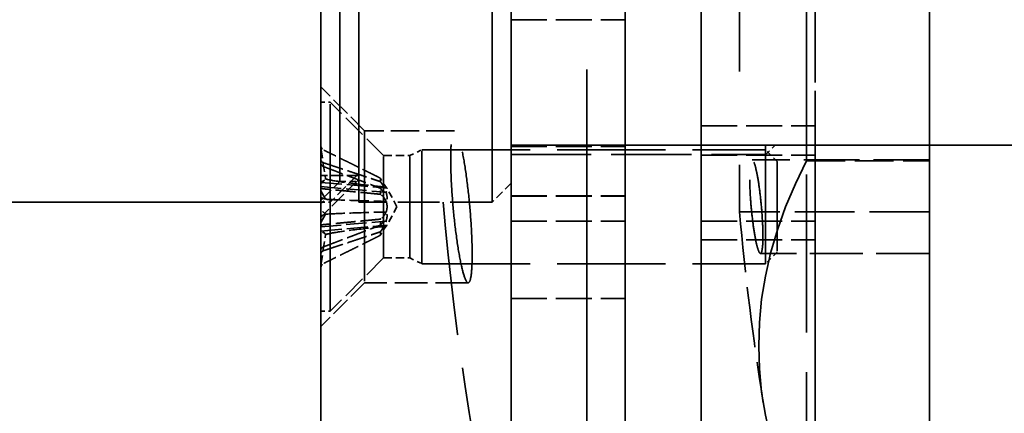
# Model space of a CAD drawing. Header units: millimetres. Extents: x 814 to 3201, y 212 to 4576.
# Tile 66 of 69: x 2784 to 2810, y 4316 to 4327. Entities that reach past the tile are written whole.
import ezdxf

# ---------------------------------------------------------------- set-up
doc = ezdxf.new("R2010")
doc.units = ezdxf.units.MM
doc.header["$LTSCALE"] = 18
doc.linetypes.add('DASHED', pattern=[0.2068, 0.1655, -0.0413])
doc.layers.add('Widoczne (ISO)', color=7, linetype='Continuous', lineweight=50)

msp = doc.modelspace()

# ---------------------------------------------------------------- linework, layer by layer
at = {"layer": 'Widoczne (ISO)', "linetype": 'DASHED', "lineweight": 35, "ltscale": 10.333939}
msp.add_line((2796.649, 4310.814), (2796.649, 4345.814), dxfattribs=at)
at = {"layer": 'Widoczne (ISO)', "linetype": 'DASHED', "lineweight": 35, "ltscale": 9.665897}
msp.add_line((2796.649, 4311.814), (2796.649, 4344.814), dxfattribs=at)
at = {"layer": 'Widoczne (ISO)', "linetype": 'DASHED', "lineweight": 35, "ltscale": 9.890312}
msp.add_line((2799.649, 4311.814), (2799.649, 4344.814), dxfattribs=at)
at = {"layer": 'Widoczne (ISO)', "linetype": 'DASHED', "lineweight": 35, "ltscale": 8.881499}
msp.add_line((2791.649, 4312.814), (2791.649, 4343.814), dxfattribs=at)
at = {"layer": 'Widoczne (ISO)', "linetype": 'DASHED', "lineweight": 35, "ltscale": 2.51606}
for p, q in [((2804.419, 4322.898), (2804.419, 4343.449)), ((2807.649, 4322.898), (2807.649, 4343.449))]:
    msp.add_line(p, q, dxfattribs=at)
at = {"layer": 'Widoczne (ISO)', "linetype": 'DASHED', "lineweight": 35, "ltscale": 2.407391}
for p, q in [((2801.649, 4323.05), (2801.649, 4342.666)), ((2804.649, 4342.666), (2804.649, 4323.05))]:
    msp.add_line(p, q, dxfattribs=at)
at = {"layer": 'Widoczne (ISO)', "linetype": 'DASHED', "lineweight": 35, "ltscale": 4.219748}
msp.add_line((2798.646, 4341.014), (2798.646, 4315.614), dxfattribs=at)
at = {"layer": 'Widoczne (ISO)', "linetype": 'DASHED', "lineweight": 35, "ltscale": 3.473641}
for p, q in [((2801.649, 4321.314), (2801.649, 4335.314)), ((2804.649, 4335.314), (2804.649, 4321.314))]:
    msp.add_line(p, q, dxfattribs=at)
at = {"layer": 'Widoczne (ISO)', "linetype": 'DASHED', "lineweight": 35, "ltscale": 3.294508}
for p, q in [((2802.653, 4335.064), (2802.653, 4321.564)), ((2807.649, 4335.064), (2807.649, 4321.564))]:
    msp.add_line(p, q, dxfattribs=at)
at = {"layer": 'Widoczne (ISO)', "linetype": 'DASHED', "lineweight": 35, "ltscale": 2.159665}
for p, q in [((2791.649, 4334.814), (2791.649, 4321.814)), ((2792.649, 4321.814), (2792.649, 4334.814)), ((2796.149, 4321.814), (2796.149, 4334.814))]:
    msp.add_line(p, q, dxfattribs=at)
at = {"layer": 'Widoczne (ISO)', "linetype": 'DASHED', "lineweight": 35, "ltscale": 2.271106}
msp.add_line((2792.149, 4322.356), (2792.149, 4334.273), dxfattribs=at)
at = {"layer": 'Widoczne (ISO)', "linetype": 'DASHED', "lineweight": 35, "ltscale": 1.993529}
msp.add_line((2796.649, 4334.314), (2796.649, 4322.314), dxfattribs=at)
at = {"layer": 'Widoczne (ISO)', "linetype": 'DASHED', "lineweight": 35, "ltscale": 0.894676}
for p, q in [((2796.649, 4334.062), (2796.649, 4326.615)), ((2799.649, 4334.062), (2799.649, 4326.615)), ((2799.649, 4323.283), (2799.649, 4321.314))]:
    msp.add_line(p, q, dxfattribs=at)
at = {"layer": 'Widoczne (ISO)', "linetype": 'DASHED', "lineweight": 35, "ltscale": 0.317196}
for p, q in [((2796.649, 4326.615), (2799.649, 4326.615)), ((2801.649, 4323.825), (2804.649, 4323.825)), ((2796.649, 4323.283), (2799.649, 4323.283)), ((2801.649, 4323.05), (2804.649, 4323.05)), ((2796.649, 4321.98), (2799.649, 4321.98)), ((2796.649, 4321.975), (2799.649, 4321.975)), ((2796.649, 4321.314), (2799.649, 4321.314)), ((2801.649, 4321.314), (2804.649, 4321.314)), ((2801.649, 4320.825), (2804.649, 4320.825)), ((2796.649, 4319.281), (2799.649, 4319.281))]:
    msp.add_line(p, q, dxfattribs=at)
at = {"layer": 'Widoczne (ISO)', "linetype": 'DASHED', "lineweight": 35, "ltscale": 0.335752}
for p, q in [((2796.649, 4324.599), (2796.649, 4326.615)), ((2799.649, 4324.599), (2799.649, 4326.615)), ((2799.649, 4322.167), (2799.649, 4323.283)), ((2796.649, 4321.98), (2796.649, 4319.964)), ((2799.649, 4321.98), (2799.649, 4319.964))]:
    msp.add_line(p, q, dxfattribs=at)
at = {"layer": 'Widoczne (ISO)', "linetype": 'DASHED', "lineweight": 35, "ltscale": 2.09321}
msp.add_line((2791.649, 4318.545), (2791.649, 4324.845), dxfattribs=at)
at = {"layer": 'Widoczne (ISO)', "linetype": 'DASHED', "lineweight": 35, "ltscale": 0.171911}
for p, q in [((2792.799, 4323.695), (2791.649, 4324.845)), ((2792.799, 4319.695), (2791.649, 4318.545))]:
    msp.add_line(p, q, dxfattribs=at)
at = {"layer": 'Widoczne (ISO)', "linetype": 'DASHED', "lineweight": 35, "ltscale": 0.996715}
for p, q in [((2796.649, 4324.599), (2796.649, 4319.281)), ((2799.649, 4324.599), (2799.649, 4319.281)), ((2801.649, 4323.825), (2801.649, 4320.825)), ((2804.649, 4320.825), (2804.649, 4323.825)), ((2794.299, 4320.195), (2794.299, 4323.195)), ((2803.342, 4320.195), (2803.342, 4323.195))]:
    msp.add_line(p, q, dxfattribs=at)
at = {"layer": 'Widoczne (ISO)', "linetype": 'DASHED', "lineweight": 35, "ltscale": 1.827393}
for p, q in [((2791.649, 4318.945), (2791.649, 4324.445)), ((2791.895, 4318.945), (2791.895, 4324.445))]:
    msp.add_line(p, q, dxfattribs=at)
at = {"layer": 'Widoczne (ISO)', "linetype": 'DASHED', "lineweight": 35, "ltscale": 0.025986}
for p, q in [((2791.649, 4324.445), (2791.895, 4324.445)), ((2791.649, 4321.815), (2791.895, 4321.815)), ((2791.649, 4318.945), (2791.895, 4318.945))]:
    msp.add_line(p, q, dxfattribs=at)
at = {"layer": 'Widoczne (ISO)', "linetype": 'DASHED', "lineweight": 35, "ltscale": 0.209808}
for p, q in [((2793.299, 4323.041), (2791.895, 4324.445)), ((2793.299, 4320.348), (2791.895, 4318.945))]:
    msp.add_line(p, q, dxfattribs=at)
at = {"layer": 'Widoczne (ISO)', "linetype": 'DASHED', "lineweight": 35, "ltscale": 1.328986}
msp.add_line((2792.799, 4323.695), (2792.799, 4319.695), dxfattribs=at)
at = {"layer": 'Widoczne (ISO)', "linetype": 'DASHED', "lineweight": 35, "ltscale": 0.250268}
msp.add_line((2795.166, 4323.695), (2792.799, 4323.695), dxfattribs=at)
at = {"layer": 'Widoczne (ISO)', "linetype": 'DASHED', "lineweight": 35, "ltscale": 0.093995}
for p, q in [((2791.649, 4323.303), (2791.649, 4322.472)), ((2791.649, 4322.941), (2791.649, 4322.249)), ((2791.649, 4322.831), (2791.649, 4322.271)), ((2791.649, 4322.203), (2791.649, 4321.885)), ((2791.649, 4321.187), (2791.649, 4321.504)), ((2791.649, 4320.448), (2791.649, 4321.14)), ((2791.649, 4320.558), (2791.649, 4321.118)), ((2791.649, 4320.086), (2791.649, 4320.918))]:
    msp.add_line(p, q, dxfattribs=at)
at = {"layer": 'Widoczne (ISO)', "linetype": 'DASHED', "lineweight": 35, "ltscale": 0.077202}
for p, q in [((2791.649, 4323.303), (2791.649, 4322.941)), ((2791.649, 4322.831), (2791.649, 4322.203)), ((2791.649, 4321.187), (2791.649, 4320.558)), ((2791.649, 4320.448), (2791.649, 4320.086))]:
    msp.add_line(p, q, dxfattribs=at)
at = {"layer": 'Widoczne (ISO)', "linetype": 'DASHED', "lineweight": 35, "ltscale": 6.345819}
msp.add_line((2796.649, 4323.314), (2856.649, 4323.314), dxfattribs=at)
at = {"layer": 'Widoczne (ISO)', "linetype": 'DASHED', "lineweight": 35, "ltscale": 1.566285}
msp.add_line((2798.646, 4323.314), (2798.646, 4315.614), dxfattribs=at)
at = {"layer": 'Widoczne (ISO)', "linetype": 'DASHED', "lineweight": 35, "ltscale": 0.426082}
msp.add_line((2799.649, 4323.314), (2799.649, 4321.975), dxfattribs=at)
at = {"layer": 'Widoczne (ISO)', "linetype": 'DASHED', "lineweight": 35, "ltscale": 1.303495}
for p, q in [((2801.649, 4313.962), (2801.649, 4323.314)), ((2804.649, 4323.314), (2804.649, 4313.962))]:
    msp.add_line(p, q, dxfattribs=at)
at = {"layer": 'Widoczne (ISO)', "linetype": 'DASHED', "lineweight": 35, "ltscale": 0.185283}
msp.add_line((2803.342, 4323.065), (2803.342, 4323.314), dxfattribs=at)
at = {"layer": 'Widoczne (ISO)', "linetype": 'DASHED', "lineweight": 35, "ltscale": 0.037123}
msp.add_line((2803.591, 4323.314), (2803.342, 4323.065), dxfattribs=at)
at = {"layer": 'Widoczne (ISO)', "linetype": 'DASHED', "lineweight": 35, "ltscale": 1.397417}
for p, q in [((2804.419, 4313.18), (2804.419, 4323.314)), ((2807.649, 4313.18), (2807.649, 4323.314))]:
    msp.add_line(p, q, dxfattribs=at)
at = {"layer": 'Widoczne (ISO)', "linetype": 'DASHED', "lineweight": 35, "ltscale": 0.099573}
for p, q in [((2791.649, 4323.24), (2791.649, 4322.312)), ((2791.649, 4322.353), (2791.649, 4323.24)), ((2791.649, 4322.11), (2791.649, 4321.942)), ((2791.649, 4321.79), (2791.649, 4322.11)), ((2791.649, 4321.599), (2791.649, 4321.279)), ((2791.649, 4321.279), (2791.649, 4321.447)), ((2791.649, 4320.149), (2791.649, 4321.077)), ((2791.649, 4321.036), (2791.649, 4320.149))]:
    msp.add_line(p, q, dxfattribs=at)
at = {"layer": 'Widoczne (ISO)', "linetype": 'DASHED', "lineweight": 35, "ltscale": 0.089881}
for p, q in [((2791.649, 4323.24), (2791.77, 4322.426)), ((2791.649, 4322.11), (2791.77, 4321.891)), ((2791.649, 4321.279), (2791.77, 4321.498)), ((2791.649, 4320.149), (2791.77, 4320.963))]:
    msp.add_line(p, q, dxfattribs=at)
at = {"layer": 'Widoczne (ISO)', "linetype": 'DASHED', "lineweight": 35, "ltscale": 0.894799}
for p, q in [((2793.299, 4320.348), (2793.299, 4323.041)), ((2793.992, 4320.348), (2793.992, 4323.041))]:
    msp.add_line(p, q, dxfattribs=at)
at = {"layer": 'Widoczne (ISO)', "linetype": 'DASHED', "lineweight": 35, "ltscale": 0.073224}
for p, q in [((2793.299, 4323.041), (2793.992, 4323.041)), ((2793.299, 4320.348), (2793.992, 4320.348))]:
    msp.add_line(p, q, dxfattribs=at)
at = {"layer": 'Widoczne (ISO)', "linetype": 'DASHED', "lineweight": 35, "ltscale": 0.03617}
for p, q in [((2793.992, 4323.041), (2794.299, 4323.195)), ((2793.992, 4320.348), (2794.299, 4320.195))]:
    msp.add_line(p, q, dxfattribs=at)
at = {"layer": 'Widoczne (ISO)', "linetype": 'DASHED', "lineweight": 35, "ltscale": 0.956354}
for p, q in [((2794.299, 4323.195), (2803.342, 4323.195)), ((2794.299, 4320.195), (2803.342, 4320.195))]:
    msp.add_line(p, q, dxfattribs=at)
at = {"layer": 'Widoczne (ISO)', "linetype": 'DASHED', "lineweight": 35, "ltscale": 0.707806}
msp.add_line((2796.649, 4323.065), (2803.342, 4323.065), dxfattribs=at)
at = {"layer": 'Widoczne (ISO)', "linetype": 'DASHED', "lineweight": 35, "ltscale": 2.692245}
for p, q in [((2801.649, 4323.05), (2801.649, 4313.962)), ((2804.649, 4313.962), (2804.649, 4323.05))]:
    msp.add_line(p, q, dxfattribs=at)
at = {"layer": 'Widoczne (ISO)', "linetype": 'DASHED', "lineweight": 35, "ltscale": 0.045786}
for p, q in [((2803.649, 4322.888), (2803.342, 4323.195)), ((2803.649, 4320.501), (2803.342, 4320.195))]:
    msp.add_line(p, q, dxfattribs=at)
at = {"layer": 'Widoczne (ISO)', "linetype": 'DASHED', "lineweight": 35, "ltscale": 0.492842}
msp.add_line((2807.649, 4322.924), (2802.988, 4322.924), dxfattribs=at)
at = {"layer": 'Widoczne (ISO)', "linetype": 'DASHED', "lineweight": 35, "ltscale": 0.792883}
msp.add_line((2803.649, 4322.888), (2803.649, 4320.501), dxfattribs=at)
at = {"layer": 'Widoczne (ISO)', "linetype": 'DASHED', "lineweight": 35, "ltscale": 0.341497}
msp.add_line((2804.419, 4322.898), (2807.649, 4322.898), dxfattribs=at)
at = {"layer": 'Widoczne (ISO)', "linetype": 'DASHED', "lineweight": 35, "ltscale": 0.816956}
msp.add_line((2807.649, 4322.924), (2807.649, 4320.465), dxfattribs=at)
at = {"layer": 'Widoczne (ISO)', "linetype": 'DASHED', "lineweight": 35, "ltscale": 2.878971}
msp.add_line((2807.649, 4322.898), (2807.649, 4313.18), dxfattribs=at)
at = {"layer": 'Widoczne (ISO)', "linetype": 'DASHED', "lineweight": 35, "ltscale": 0.105665}
msp.add_line((2792.649, 4322.514), (2791.649, 4322.514), dxfattribs=at)
at = {"layer": 'Widoczne (ISO)', "linetype": 'DASHED', "lineweight": 35, "ltscale": 0.423928}
msp.add_line((2791.895, 4321.815), (2791.895, 4322.514), dxfattribs=at)
at = {"layer": 'Widoczne (ISO)', "linetype": 'DASHED', "lineweight": 35, "ltscale": 0.104426}
msp.add_line((2792.594, 4322.514), (2791.895, 4321.815), dxfattribs=at)
at = {"layer": 'Widoczne (ISO)', "linetype": 'DASHED', "lineweight": 35, "ltscale": 0.036577}
for p, q in [((2791.649, 4322.472), (2791.649, 4322.335)), ((2791.649, 4322.312), (2791.649, 4322.224)), ((2791.649, 4322.249), (2791.649, 4321.942)), ((2791.649, 4321.885), (2791.649, 4321.599)), ((2791.649, 4321.79), (2791.649, 4321.504)), ((2791.649, 4321.447), (2791.649, 4321.14)), ((2791.649, 4321.165), (2791.649, 4321.077)), ((2791.649, 4321.055), (2791.649, 4320.918))]:
    msp.add_line(p, q, dxfattribs=at)
at = {"layer": 'Widoczne (ISO)', "linetype": 'DASHED', "lineweight": 35, "ltscale": 0.149475}
msp.add_line((2792.649, 4322.415), (2791.649, 4321.415), dxfattribs=at)
at = {"layer": 'Widoczne (ISO)', "linetype": 'DASHED', "lineweight": 35, "ltscale": 0.074687}
for p, q in [((2792.149, 4322.356), (2791.649, 4321.856)), ((2796.649, 4322.314), (2796.149, 4321.814))]:
    msp.add_line(p, q, dxfattribs=at)
at = {"layer": 'Widoczne (ISO)', "linetype": 'DASHED', "lineweight": 35, "ltscale": 0.184705}
for p, q in [((2791.649, 4322.335), (2793.389, 4322.182)), ((2791.649, 4321.055), (2793.389, 4321.207))]:
    msp.add_line(p, q, dxfattribs=at)
at = {"layer": 'Widoczne (ISO)', "linetype": 'DASHED', "lineweight": 35, "ltscale": 0.052783}
msp.add_line((2792.149, 4322.356), (2792.649, 4322.356), dxfattribs=at)
at = {"layer": 'Widoczne (ISO)', "linetype": 'DASHED', "lineweight": 35, "ltscale": 0.019364}
for p, q in [((2793.212, 4322.355), (2793.212, 4322.447)), ((2793.212, 4322.022), (2793.212, 4322.181)), ((2793.212, 4321.208), (2793.212, 4321.367)), ((2793.212, 4320.942), (2793.212, 4321.034))]:
    msp.add_line(p, q, dxfattribs=at)
at = {"layer": 'Widoczne (ISO)', "linetype": 'DASHED', "lineweight": 35, "ltscale": 0.726138}
msp.add_line((2796.649, 4322.314), (2796.649, 4321.314), dxfattribs=at)
at = {"layer": 'Widoczne (ISO)', "linetype": 'DASHED', "lineweight": 35, "ltscale": 0.044307}
msp.add_line((2796.649, 4322.167), (2796.649, 4322.314), dxfattribs=at)
at = {"layer": 'Widoczne (ISO)', "linetype": 'DASHED', "lineweight": 35, "ltscale": 0.266147}
msp.add_line((2796.649, 4322.314), (2796.649, 4321.975), dxfattribs=at)
at = {"layer": 'Widoczne (ISO)', "linetype": 'DASHED', "lineweight": 35, "ltscale": 0.180225}
for p, q in [((2791.649, 4322.224), (2793.347, 4322.075)), ((2791.649, 4321.165), (2793.347, 4321.314))]:
    msp.add_line(p, q, dxfattribs=at)
at = {"layer": 'Widoczne (ISO)', "linetype": 'DASHED', "lineweight": 35, "ltscale": 0.058329}
for q in [(2793.389, 4322.182), (2793.389, 4321.207)]:
    msp.add_line((2793.649, 4321.695), q, dxfattribs=at)
at = {"layer": 'Widoczne (ISO)', "linetype": 'DASHED', "lineweight": 35, "ltscale": 5.97564}
msp.add_line((2791.649, 4321.814), (2735.149, 4321.814), dxfattribs=at)
at = {"layer": 'Widoczne (ISO)', "linetype": 'DASHED', "lineweight": 35, "ltscale": 0.338841}
msp.add_line((2791.649, 4321.415), (2791.649, 4321.814), dxfattribs=at)
at = {"layer": 'Widoczne (ISO)', "linetype": 'DASHED', "lineweight": 35, "ltscale": 0.370079}
msp.add_line((2796.149, 4321.814), (2792.649, 4321.814), dxfattribs=at)
at = {"layer": 'Widoczne (ISO)', "linetype": 'DASHED', "lineweight": 35, "ltscale": 0.528265}
msp.add_line((2807.649, 4321.564), (2802.653, 4321.564), dxfattribs=at)
at = {"layer": 'Widoczne (ISO)', "linetype": 'DASHED', "lineweight": 35, "ltscale": 0.469656}
msp.add_line((2807.649, 4320.465), (2803.207, 4320.465), dxfattribs=at)
at = {"layer": 'Widoczne (ISO)', "linetype": 'DASHED', "lineweight": 35, "ltscale": 0.287993}
msp.add_line((2795.523, 4319.695), (2792.799, 4319.695), dxfattribs=at)
at = {"layer": 'Widoczne (ISO)', "linetype": 'DASHED', "lineweight": 35, "ltscale": 23.944069}
msp.add_arc((2872.56, 4328.314), 75, 189.77538, 170.22462, dxfattribs=at)
at = {"layer": 'Widoczne (ISO)', "linetype": 'DASHED', "lineweight": 35, "ltscale": 1.179675}
msp.add_arc((2869.578, 4328.314), 75, 184.97187, 193.4934, dxfattribs=at)
at = {"layer": 'Widoczne (ISO)', "linetype": 'DASHED', "lineweight": 35, "ltscale": 0.535698}
msp.add_arc((2877.349, 4328.314), 75, 185.16361, 189.03368, dxfattribs=at)
at = {"layer": 'Widoczne (ISO)', "linetype": 'DASHED', "lineweight": 35, "ltscale": 2.895371}
msp.add_ellipse((2877.349, 4318.039), major_axis=(-74.189, 0), ratio=0.35703, start_param=6.098681, end_param=6.46769, dxfattribs=at)
at = {"layer": 'Widoczne (ISO)', "linetype": 'DASHED', "lineweight": 35, "ltscale": 0.018689}
for centre, major_axis, ratio, start_param, end_param in [((2791.444, 4322.442), (-0.337, -0.05), 0.553017, 2.139927, 2.796234), ((2791.444, 4322.538), (0.335, -0.09), 0.509907, 5.500609, 6.156917), ((2791.444, 4322.086), (-0.338, 0.193), 0.076827, 2.26632, 2.922628), ((2791.444, 4321.731), (0.337, 0.188), 0.1485, 5.281103, 5.937411), ((2791.444, 4321.658), (0.337, -0.188), 0.1485, 0.345774, 1.002082), ((2791.444, 4321.303), (-0.338, -0.193), 0.076827, 3.360557, 4.016865), ((2791.444, 4320.947), (-0.337, 0.05), 0.553017, 3.486951, 4.143259), ((2791.444, 4320.851), (0.335, 0.09), 0.509907, 0.126268, 0.782576)]:
    msp.add_ellipse(centre, major_axis=major_axis, ratio=ratio, start_param=start_param, end_param=end_param, dxfattribs=at)
at = {"layer": 'Widoczne (ISO)', "linetype": 'DASHED', "lineweight": 35, "ltscale": 1.335418}
msp.add_open_spline([(2795.344, 4320.142), (2795.308, 4320.3), (2795.271, 4320.509), (2795.201, 4320.979), (2795.169, 4321.241), (2795.119, 4321.741), (2795.097, 4322.011), (2795.069, 4322.521), (2795.062, 4322.761), (2795.062, 4323.15), (2795.069, 4323.326), (2795.097, 4323.58), (2795.119, 4323.657), (2795.169, 4323.71), (2795.201, 4323.688), (2795.271, 4323.536), (2795.308, 4323.405), (2795.38, 4323.089), (2795.417, 4322.881), (2795.487, 4322.41), (2795.519, 4322.148), (2795.57, 4321.648), (2795.591, 4321.378), (2795.62, 4320.868), (2795.627, 4320.629), (2795.627, 4320.239), (2795.62, 4320.063), (2795.591, 4319.809), (2795.57, 4319.732), (2795.519, 4319.679), (2795.487, 4319.701), (2795.417, 4319.854), (2795.38, 4319.984), (2795.344, 4320.142)], degree=3, knots=[0, 0, 0, 0, 0.076125, 0.076125, 0.15225, 0.15225, 0.227548, 0.227548, 0.302846, 0.302846, 0.378145, 0.378145, 0.453443, 0.453443, 0.529568, 0.529568, 0.605692, 0.605692, 0.681822, 0.681822, 0.757951, 0.757951, 0.83325, 0.83325, 0.908548, 0.908548, 0.983847, 0.983847, 1.059146, 1.059146, 1.135275, 1.135275, 1.211404, 1.211404, 1.211404, 1.211404], dxfattribs=at)
at = {"layer": 'Widoczne (ISO)', "linetype": 'DASHED', "lineweight": 35, "ltscale": 0.016263}
for points, knots in [([(2791.649, 4323.303), (2791.649, 4323.287), (2791.653, 4323.267), (2791.666, 4323.237), (2791.677, 4323.221), (2791.699, 4323.2), (2791.713, 4323.19), (2791.726, 4323.184)], [0.02076039, 0.02076039, 0.02076039, 0.02076039, 0.02593303, 0.02593303, 0.03109721, 0.03109721, 0.03532758, 0.03532758, 0.03532758, 0.03532758]), ([(2791.726, 4322.848), (2791.713, 4322.852), (2791.699, 4322.859), (2791.677, 4322.875), (2791.666, 4322.888), (2791.653, 4322.912), (2791.649, 4322.927), (2791.649, 4322.941)], [0.04758377, 0.04758377, 0.04758377, 0.04758377, 0.05181414, 0.05181414, 0.05697832, 0.05697832, 0.06215096, 0.06215096, 0.06215096, 0.06215096]), ([(2791.726, 4322.747), (2791.713, 4322.752), (2791.699, 4322.759), (2791.677, 4322.775), (2791.666, 4322.786), (2791.653, 4322.807), (2791.649, 4322.82), (2791.649, 4322.831)], [0.04758377, 0.04758377, 0.04758377, 0.04758377, 0.05181414, 0.05181414, 0.05697832, 0.05697832, 0.06215096, 0.06215096, 0.06215096, 0.06215096]), ([(2791.649, 4322.203), (2791.649, 4322.196), (2791.653, 4322.189), (2791.666, 4322.179), (2791.677, 4322.174), (2791.699, 4322.168), (2791.713, 4322.166), (2791.726, 4322.164)], [0.02076039, 0.02076039, 0.02076039, 0.02076039, 0.02593303, 0.02593303, 0.03109721, 0.03109721, 0.03532758, 0.03532758, 0.03532758, 0.03532758]), ([(2791.649, 4321.187), (2791.649, 4321.193), (2791.653, 4321.2), (2791.666, 4321.21), (2791.677, 4321.215), (2791.699, 4321.221), (2791.713, 4321.223), (2791.726, 4321.225)], [0.02076039, 0.02076039, 0.02076039, 0.02076039, 0.02593303, 0.02593303, 0.03109721, 0.03109721, 0.03532758, 0.03532758, 0.03532758, 0.03532758]), ([(2791.726, 4320.642), (2791.713, 4320.637), (2791.699, 4320.63), (2791.677, 4320.615), (2791.666, 4320.603), (2791.653, 4320.582), (2791.649, 4320.569), (2791.649, 4320.558)], [0.04758377, 0.04758377, 0.04758377, 0.04758377, 0.05181414, 0.05181414, 0.05697832, 0.05697832, 0.06215096, 0.06215096, 0.06215096, 0.06215096]), ([(2791.726, 4320.541), (2791.713, 4320.537), (2791.699, 4320.53), (2791.677, 4320.514), (2791.666, 4320.501), (2791.653, 4320.477), (2791.649, 4320.462), (2791.649, 4320.448)], [0.04758377, 0.04758377, 0.04758377, 0.04758377, 0.05181414, 0.05181414, 0.05697832, 0.05697832, 0.06215096, 0.06215096, 0.06215096, 0.06215096]), ([(2791.649, 4320.086), (2791.649, 4320.103), (2791.653, 4320.122), (2791.666, 4320.152), (2791.677, 4320.168), (2791.699, 4320.189), (2791.713, 4320.199), (2791.726, 4320.205)], [0.02076039, 0.02076039, 0.02076039, 0.02076039, 0.02593303, 0.02593303, 0.03109721, 0.03109721, 0.03532758, 0.03532758, 0.03532758, 0.03532758])]:
    msp.add_open_spline(points, degree=3, knots=knots, dxfattribs=at)
at = {"layer": 'Widoczne (ISO)', "linetype": 'DASHED', "lineweight": 35, "ltscale": 0.176029}
for points, weights in [([(2793.212, 4322.447), (2792.7, 4322.703), (2791.726, 4323.184)], [1, 1.0526638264, 1.00378810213]), ([(2791.726, 4322.848), (2792.7, 4322.527), (2793.212, 4322.355)], [1.00378810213, 1.0526638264, 1]), ([(2791.726, 4322.747), (2792.7, 4322.378), (2793.212, 4322.181)], [1.00378810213, 1.0526638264, 1]), ([(2793.212, 4322.022), (2792.7, 4322.072), (2791.726, 4322.164)], [1, 1.0526638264, 1.00378810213]), ([(2793.212, 4321.367), (2792.7, 4321.317), (2791.726, 4321.225)], [1, 1.0526638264, 1.00378810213]), ([(2791.726, 4320.642), (2792.7, 4321.011), (2793.212, 4321.208)], [1.00378810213, 1.0526638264, 1]), ([(2791.726, 4320.541), (2792.7, 4320.862), (2793.212, 4321.034)], [1.00378810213, 1.0526638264, 1]), ([(2793.212, 4320.942), (2792.7, 4320.686), (2791.726, 4320.205)], [1, 1.0526638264, 1.00378810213])]:
    msp.add_rational_spline(points, weights, degree=2, dxfattribs=at)
at = {"layer": 'Widoczne (ISO)', "linetype": 'DASHED', "lineweight": 35, "ltscale": 0.820908}
msp.add_open_spline([(2803.272, 4320.919), (2803.272, 4321.039), (2803.267, 4321.186), (2803.249, 4321.5), (2803.236, 4321.666), (2803.205, 4321.973), (2803.186, 4322.135), (2803.143, 4322.424), (2803.119, 4322.552), (2803.076, 4322.746), (2803.052, 4322.826), (2803.009, 4322.92), (2802.99, 4322.934), (2802.959, 4322.901), (2802.946, 4322.854), (2802.928, 4322.698), (2802.924, 4322.589), (2802.924, 4322.35), (2802.928, 4322.203), (2802.946, 4321.889), (2802.959, 4321.723), (2802.99, 4321.416), (2803.009, 4321.255), (2803.052, 4320.965), (2803.076, 4320.838), (2803.119, 4320.643), (2803.143, 4320.563), (2803.186, 4320.469), (2803.205, 4320.456), (2803.236, 4320.488), (2803.249, 4320.536), (2803.267, 4320.691), (2803.272, 4320.8), (2803.272, 4320.919)], degree=3, knots=[0, 0, 0, 0, 0.0462899, 0.0462899, 0.0925797, 0.0925797, 0.1393794, 0.1393794, 0.1861791, 0.1861791, 0.2329772, 0.2329772, 0.2797752, 0.2797752, 0.3260649, 0.3260649, 0.3723546, 0.3723546, 0.4186443, 0.4186443, 0.464934, 0.464934, 0.511732, 0.511732, 0.55853, 0.55853, 0.6053298, 0.6053298, 0.6521295, 0.6521295, 0.6984193, 0.6984193, 0.7447092, 0.7447092, 0.7447092, 0.7447092], dxfattribs=at)
at = {"layer": 'Widoczne (ISO)', "linetype": 'DASHED', "lineweight": 35, "ltscale": 0.170484}
for points in [[(2791.77, 4322.426), (2791.792, 4322.42), (2791.814, 4322.415), (2791.988, 4322.375), (2792.175, 4322.349), (2792.615, 4322.289), (2792.9, 4322.258), (2793.247, 4322.221), (2793.306, 4322.214), (2793.366, 4322.208)], [(2791.77, 4321.891), (2791.792, 4321.89), (2791.814, 4321.888), (2791.988, 4321.878), (2792.175, 4321.871), (2792.615, 4321.855), (2792.9, 4321.846), (2793.247, 4321.836), (2793.306, 4321.834), (2793.366, 4321.833)], [(2791.77, 4321.498), (2791.792, 4321.499), (2791.814, 4321.501), (2791.988, 4321.511), (2792.175, 4321.519), (2792.615, 4321.535), (2792.9, 4321.543), (2793.247, 4321.553), (2793.306, 4321.555), (2793.366, 4321.556)], [(2791.77, 4320.963), (2791.792, 4320.969), (2791.814, 4320.974), (2791.988, 4321.014), (2792.175, 4321.04), (2792.615, 4321.1), (2792.9, 4321.131), (2793.247, 4321.169), (2793.306, 4321.175), (2793.366, 4321.181)]]:
    msp.add_open_spline(points, degree=3, knots=[-2.7963552, -2.7963552, -2.7963552, -2.7963552, -2.7900399, -2.7900399, -2.7426847, -2.7426847, -2.6569758, -2.6569758, -2.6392228, -2.6392228, -2.6392228, -2.6392228], dxfattribs=at)
at = {"layer": 'Widoczne (ISO)', "linetype": 'DASHED', "lineweight": 35, "ltscale": 0.002975}
for points, weights in [([(2793.226, 4322.422), (2793.219, 4322.434), (2793.212, 4322.447)], [1.02927435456, 1.01465889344, 1]), ([(2793.212, 4322.355), (2793.219, 4322.345), (2793.226, 4322.336)], [1, 1.01465889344, 1.02927435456]), ([(2793.212, 4322.181), (2793.219, 4322.172), (2793.226, 4322.164)], [1, 1.01465889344, 1.02927435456]), ([(2793.226, 4322.014), (2793.219, 4322.018), (2793.212, 4322.022)], [1.02927435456, 1.01465889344, 1]), ([(2793.226, 4321.375), (2793.219, 4321.371), (2793.212, 4321.367)], [1.02927435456, 1.01465889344, 1]), ([(2793.212, 4321.208), (2793.219, 4321.217), (2793.226, 4321.225)], [1, 1.01465889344, 1.02927435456]), ([(2793.212, 4321.034), (2793.219, 4321.044), (2793.226, 4321.053)], [1, 1.01465889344, 1.02927435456]), ([(2793.226, 4320.967), (2793.219, 4320.955), (2793.212, 4320.942)], [1.02927435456, 1.01465889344, 1])]:
    msp.add_rational_spline(points, weights, degree=2, dxfattribs=at)
at = {"layer": 'Widoczne (ISO)', "linetype": 'DASHED', "lineweight": 35, "ltscale": 0.063795}
for points, knots in [([(2793.366, 4322.208), (2793.37, 4322.203), (2793.374, 4322.199), (2793.385, 4322.186), (2793.389, 4322.182), (2793.389, 4322.183), (2793.385, 4322.187), (2793.369, 4322.206), (2793.358, 4322.22), (2793.333, 4322.254), (2793.316, 4322.277), (2793.28, 4322.331), (2793.261, 4322.361), (2793.244, 4322.39), (2793.238, 4322.401), (2793.232, 4322.411), (2793.226, 4322.422)], [-0.05372527, -0.05372527, -0.05372527, -0.05372527, -0.04982808, -0.04982808, -0.04051932, -0.04051932, -0.03121055, -0.03121055, -0.02190179, -0.02190179, -0.01095089, -0.01095089, 0, 0, 0, 0.00382906, 0.00382906, 0.00382906, 0.00382906]), ([(2793.226, 4322.336), (2793.232, 4322.327), (2793.238, 4322.318), (2793.261, 4322.283), (2793.28, 4322.252), (2793.316, 4322.186), (2793.333, 4322.15), (2793.358, 4322.088), (2793.369, 4322.056), (2793.385, 4321.993), (2793.389, 4321.962), (2793.389, 4321.908), (2793.385, 4321.881), (2793.374, 4321.849), (2793.37, 4321.841), (2793.366, 4321.833)], [0.13976647, 0.13976647, 0.13976647, 0.13976647, 0.14359553, 0.14359553, 0.15454642, 0.15454642, 0.16549732, 0.16549732, 0.17480608, 0.17480608, 0.18411485, 0.18411485, 0.19342361, 0.19342361, 0.1973208, 0.1973208, 0.1973208, 0.1973208]), ([(2793.226, 4322.164), (2793.232, 4322.156), (2793.238, 4322.149), (2793.261, 4322.124), (2793.28, 4322.107), (2793.316, 4322.083), (2793.333, 4322.077), (2793.358, 4322.074), (2793.369, 4322.077), (2793.385, 4322.091), (2793.389, 4322.104), (2793.389, 4322.134), (2793.385, 4322.155), (2793.374, 4322.187), (2793.37, 4322.198), (2793.366, 4322.208)], [0.13976647, 0.13976647, 0.13976647, 0.13976647, 0.14359553, 0.14359553, 0.15454642, 0.15454642, 0.16549732, 0.16549732, 0.17480608, 0.17480608, 0.18411485, 0.18411485, 0.19342361, 0.19342361, 0.1973208, 0.1973208, 0.1973208, 0.1973208]), ([(2793.366, 4321.556), (2793.37, 4321.569), (2793.374, 4321.581), (2793.385, 4321.625), (2793.389, 4321.659), (2793.389, 4321.721), (2793.385, 4321.754), (2793.369, 4321.815), (2793.358, 4321.844), (2793.333, 4321.897), (2793.316, 4321.924), (2793.28, 4321.97), (2793.261, 4321.989), (2793.244, 4322.002), (2793.238, 4322.006), (2793.232, 4322.01), (2793.226, 4322.014)], [-0.05372527, -0.05372527, -0.05372527, -0.05372527, -0.04982808, -0.04982808, -0.04051932, -0.04051932, -0.03121055, -0.03121055, -0.02190179, -0.02190179, -0.01095089, -0.01095089, 0, 0, 0, 0.00382906, 0.00382906, 0.00382906, 0.00382906]), ([(2793.366, 4321.833), (2793.37, 4321.821), (2793.374, 4321.808), (2793.385, 4321.764), (2793.389, 4321.731), (2793.389, 4321.669), (2793.385, 4321.636), (2793.369, 4321.574), (2793.358, 4321.545), (2793.333, 4321.492), (2793.316, 4321.465), (2793.28, 4321.419), (2793.261, 4321.401), (2793.244, 4321.388), (2793.238, 4321.383), (2793.232, 4321.379), (2793.226, 4321.375)], [-0.05372527, -0.05372527, -0.05372527, -0.05372527, -0.04982808, -0.04982808, -0.04051932, -0.04051932, -0.03121055, -0.03121055, -0.02190179, -0.02190179, -0.01095089, -0.01095089, 0, 0, 0, 0.00382906, 0.00382906, 0.00382906, 0.00382906]), ([(2793.226, 4321.053), (2793.232, 4321.062), (2793.238, 4321.071), (2793.261, 4321.106), (2793.28, 4321.137), (2793.316, 4321.203), (2793.333, 4321.239), (2793.358, 4321.301), (2793.369, 4321.333), (2793.385, 4321.396), (2793.389, 4321.427), (2793.389, 4321.481), (2793.385, 4321.508), (2793.374, 4321.54), (2793.37, 4321.548), (2793.366, 4321.556)], [0.13976647, 0.13976647, 0.13976647, 0.13976647, 0.14359553, 0.14359553, 0.15454642, 0.15454642, 0.16549732, 0.16549732, 0.17480608, 0.17480608, 0.18411485, 0.18411485, 0.19342361, 0.19342361, 0.1973208, 0.1973208, 0.1973208, 0.1973208]), ([(2793.226, 4321.225), (2793.232, 4321.233), (2793.238, 4321.24), (2793.261, 4321.266), (2793.28, 4321.282), (2793.316, 4321.306), (2793.333, 4321.312), (2793.358, 4321.315), (2793.369, 4321.312), (2793.385, 4321.298), (2793.389, 4321.285), (2793.389, 4321.255), (2793.385, 4321.235), (2793.374, 4321.202), (2793.37, 4321.191), (2793.366, 4321.181)], [0.13976647, 0.13976647, 0.13976647, 0.13976647, 0.14359553, 0.14359553, 0.15454642, 0.15454642, 0.16549732, 0.16549732, 0.17480608, 0.17480608, 0.18411485, 0.18411485, 0.19342361, 0.19342361, 0.1973208, 0.1973208, 0.1973208, 0.1973208]), ([(2793.366, 4321.181), (2793.37, 4321.186), (2793.374, 4321.19), (2793.385, 4321.203), (2793.389, 4321.207), (2793.389, 4321.207), (2793.385, 4321.202), (2793.369, 4321.183), (2793.358, 4321.169), (2793.333, 4321.135), (2793.316, 4321.112), (2793.28, 4321.058), (2793.261, 4321.028), (2793.244, 4320.999), (2793.238, 4320.988), (2793.232, 4320.978), (2793.226, 4320.967)], [-0.05372527, -0.05372527, -0.05372527, -0.05372527, -0.04982808, -0.04982808, -0.04051932, -0.04051932, -0.03121055, -0.03121055, -0.02190179, -0.02190179, -0.01095089, -0.01095089, 0, 0, 0, 0.00382906, 0.00382906, 0.00382906, 0.00382906])]:
    msp.add_open_spline(points, degree=3, knots=knots, dxfattribs=at)

doc.saveas('drawing.dxf')
